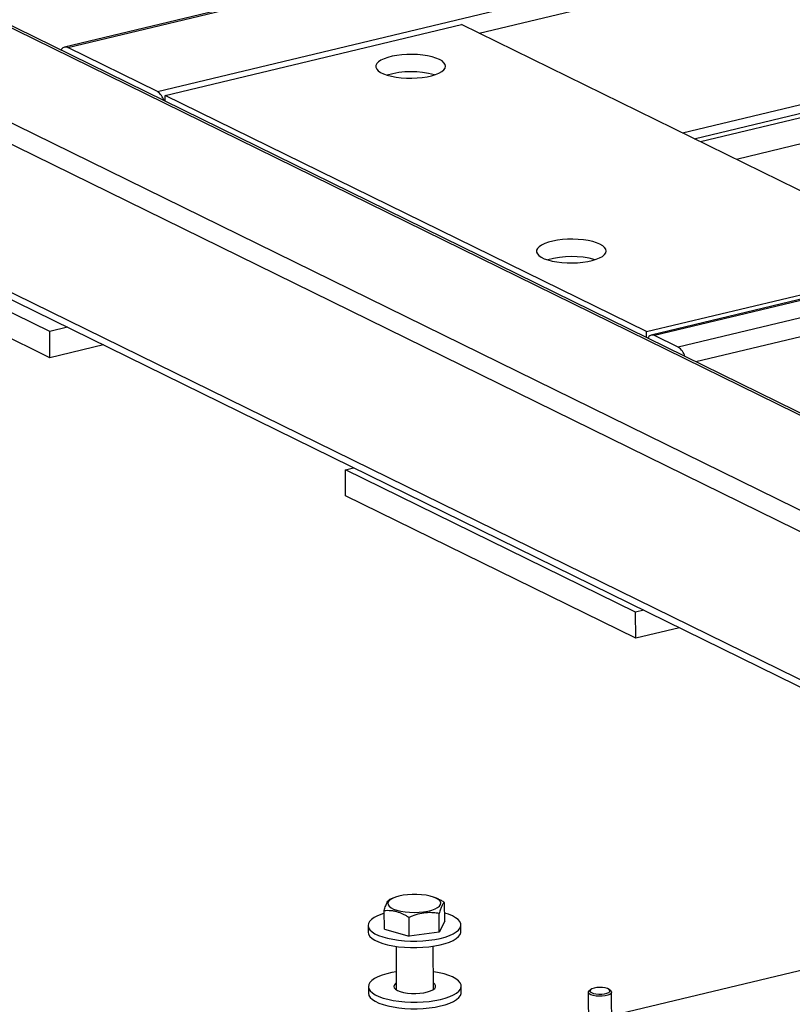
# Model space of a CAD drawing. Header units: millimetres. Extents: x 5 to 589, y 5 to 415.
# Tile 58 of 115: x 391 to 400, y 293 to 305. Entities that reach past the tile are written whole.
import ezdxf

# ---------------------------------------------------------------- set-up
doc = ezdxf.new("R2010")
doc.units = ezdxf.units.MM
doc.layers.add('TRAIT-FORT', color=4, linetype='Continuous', lineweight=25)

msp = doc.modelspace()

# ---------------------------------------------------------------- linework, layer by layer
at = {"layer": 'TRAIT-FORT', "color": 4, "linetype": 'Continuous', "lineweight": 25}
for p, q in [((421.83439, 288.69269), (375.44477, 311.4615)), ((421.79142, 288.44995), (375.20703, 311.31436)), ((422.32952, 289.61772), (378.14738, 311.30305)), ((422.35033, 289.6377), (378.2762, 311.27003)), ((414.02952, 310.52854), (391.10456, 305.03284)), ((391.14381, 305.02725), (414.06876, 310.52295)), ((392.24755, 304.48552), (415.1725, 309.98121)), ((396.2102, 305.20303), (415.27061, 309.77229)), ((421.79958, 286.62395), (375.21518, 309.48835)), ((375.32556, 309.34628), (421.82029, 286.52588)), ((398.7124, 303.9749), (415.27877, 307.94629)), ((398.85632, 303.90427), (415.22134, 307.82738)), ((421.25253, 306.98336), (398.32758, 301.48766)), ((421.29178, 306.97777), (398.36682, 301.48207)), ((421.58395, 306.83437), (398.65899, 301.33867)), ((421.68205, 306.62545), (398.87742, 301.1586)), ((392.34494, 304.43772), (395.98942, 305.31139)), ((401.91391, 302.40355), (395.98942, 305.31139)), ((392.24755, 304.48552), (391.14381, 305.02725)), ((403.45256, 304.94995), (398.93318, 303.86654)), ((403.454, 304.62772), (399.37475, 303.64981)), ((392.34526, 304.36469), (392.34494, 304.43772)), ((398.26943, 301.52987), (392.34494, 304.43772)), ((390.92405, 301.53152), (388.48932, 302.72653)), ((390.92549, 301.20929), (388.49076, 302.40429)), ((398.26943, 301.52987), (401.91391, 302.40355)), ((391.14135, 301.58362), (390.92405, 301.53152)), ((390.92549, 301.20929), (390.92405, 301.53152)), ((398.26976, 301.45685), (398.26943, 301.52987)), ((391.58292, 301.36689), (390.92549, 301.20929)), ((398.65899, 301.33867), (398.36682, 301.48207)), ((394.56385, 299.83094), (394.66359, 299.85485)), ((398.13478, 298.07826), (394.56385, 299.83094)), ((394.56529, 299.5087), (394.56385, 299.83094)), ((398.13622, 297.75603), (394.56529, 299.5087)), ((398.23451, 298.10217), (398.13478, 298.07826)), ((398.13622, 297.75603), (398.13478, 298.07826)), ((398.67608, 297.88545), (398.13622, 297.75603)), ((395.15834, 294.56215), (395.10619, 294.53988)), ((395.68325, 294.55661), (395.66454, 294.56441)), ((395.78428, 294.27308), (395.78325, 294.50353)), ((395.04162, 294.17638), (395.04059, 294.40682)), ((395.7175, 294.13954), (395.71647, 294.36999)), ((394.84153, 294.22218), (394.84189, 294.14162)), ((395.34617, 294.09119), (395.34514, 294.32163)), ((395.78428, 294.27308), (395.7175, 294.13954)), ((395.98473, 294.14672), (395.98437, 294.22728)), ((395.04162, 294.17638), (395.34617, 294.09119)), ((395.7175, 294.13954), (395.34617, 294.09119)), ((401.78628, 294.05692), (397.83939, 293.11075)), ((395.18554, 293.96428), (395.18792, 293.43159)), ((395.64506, 293.43363), (395.64268, 293.96632)), ((394.84489, 293.47029), (394.84525, 293.38973)), ((395.98809, 293.39484), (395.98773, 293.4754)), ((397.55239, 293.39831), (397.55461, 292.90139)), ((397.58064, 293.43249), (397.56208, 293.41609)), ((397.82826, 293.41728), (397.80955, 293.43351)), ((397.84032, 292.90267), (397.8381, 293.39959))]:
    msp.add_line(p, q, dxfattribs=at)
at = {"layer": 'TRAIT-FORT', "color": 4, "linetype": 'Continuous', "lineweight": 25, "flags": 128}
for points in [[(395.71842, 304.87995), (395.67712, 304.8972), (395.62853, 304.91207), (395.57377, 304.9242), (395.51413, 304.93331), (395.45102, 304.93919), (395.38591, 304.94169), (395.32032, 304.94077), (395.2558, 304.93645), (395.19386, 304.92881), (395.13595, 304.91805), (395.08342, 304.90442), (395.0375, 304.88823), (394.99929, 304.86986), (394.96966, 304.84975), (394.94931, 304.82836), (394.93873, 304.8062), (394.93815, 304.78379), (394.94759, 304.76165), (394.96684, 304.7403), (394.99544, 304.72025), (395.03271, 304.70195), (395.07779, 304.68585), (395.12962, 304.67231), (395.18699, 304.66166), (395.24854, 304.65414), (395.31284, 304.64993), (395.37838, 304.64914), (395.44363, 304.65177), (395.50704, 304.65777), (395.56715, 304.66699), (395.62253, 304.67923), (395.6719, 304.69418), (395.71409, 304.71151), (395.74811, 304.73081), (395.77317, 304.75162), (395.78868, 304.77345), (395.79428, 304.7958), (395.78983, 304.81815), (395.77545, 304.83995), (395.75145, 304.86072), (395.71842, 304.87995)], [(397.69593, 302.60571), (397.65463, 302.62296), (397.60604, 302.63783), (397.55128, 302.64996), (397.49164, 302.65907), (397.42853, 302.66495), (397.36342, 302.66746), (397.29784, 302.66654), (397.23332, 302.66221), (397.17137, 302.65457), (397.11346, 302.64381), (397.06093, 302.63018), (397.01502, 302.61399), (396.9768, 302.59562), (396.94717, 302.57551), (396.92682, 302.55412), (396.91624, 302.53196), (396.91566, 302.50955), (396.92511, 302.48741), (396.94435, 302.46607), (396.97295, 302.44601), (397.01022, 302.42771), (397.0553, 302.41161), (397.10713, 302.39807), (397.1645, 302.38742), (397.22605, 302.3799), (397.29035, 302.3757), (397.35589, 302.3749), (397.42114, 302.37753), (397.48455, 302.38353), (397.54466, 302.39275), (397.60005, 302.40499), (397.64941, 302.41995), (397.6916, 302.43727), (397.72562, 302.45657), (397.75068, 302.47738), (397.7662, 302.49922), (397.77179, 302.52157), (397.76735, 302.54391), (397.75296, 302.56572), (397.72897, 302.58648), (397.69593, 302.60571)], [(395.52469, 294.38936), (395.57743, 294.39813), (395.62484, 294.40996), (395.6654, 294.42447), (395.69781, 294.44119), (395.72102, 294.45958), (395.73429, 294.47906), (395.7372, 294.49899), (395.72965, 294.51873), (395.71188, 294.53766), (395.68446, 294.55516), (395.64828, 294.57067), (395.60449, 294.5837), (395.55452, 294.59381), (395.49995, 294.6007), (395.44254, 294.60413), (395.38415, 294.604), (395.32665, 294.6003), (395.27188, 294.59317), (395.2216, 294.58283), (395.17744, 294.56961), (395.14081, 294.55393), (395.11288, 294.53631), (395.09457, 294.5173), (395.08644, 294.49751), (395.08878, 294.4776), (395.10149, 294.45818), (395.12417, 294.43989), (395.1561, 294.42332), (395.19625, 294.40899), (395.24332, 294.39738), (395.2958, 294.38884), (395.35201, 294.38366), (395.41015, 294.38201), (395.46833, 294.38393), (395.52469, 294.38936)], [(395.04075, 294.37135), (395.0095, 294.36135), (394.95917, 294.34155), (394.91693, 294.31967), (394.88354, 294.29609), (394.8596, 294.27124), (394.84553, 294.24556), (394.84159, 294.21951), (394.84785, 294.19355), (394.86419, 294.16814), (394.89032, 294.14375), (394.92578, 294.1208), (394.96993, 294.09971), (395.02199, 294.08085), (395.08103, 294.06455), (395.14598, 294.05112), (395.21571, 294.04078), (395.28895, 294.03372), (395.3644, 294.03007), (395.44072, 294.0299), (395.51655, 294.0332), (395.59053, 294.03992), (395.66133, 294.04994)], [(395.66133, 294.04994), (395.72771, 294.06308), (395.78847, 294.0791), (395.84253, 294.09772), (395.88892, 294.11861), (395.92682, 294.14139), (395.95554, 294.16566), (395.97459, 294.19098), (395.98361, 294.21691), (395.98245, 294.24297), (395.97113, 294.26871), (395.94984, 294.29366), (395.91898, 294.31739), (395.87908, 294.33946), (395.83087, 294.35948), (395.78383, 294.37467)], [(394.84189, 294.14162), (394.84195, 294.13895), (394.84821, 294.11299), (394.86455, 294.08759), (394.89068, 294.06319), (394.92614, 294.04024), (394.97029, 294.01915), (395.02235, 294.00029), (395.08139, 293.98399), (395.14634, 293.97056), (395.21607, 293.96022), (395.28931, 293.95316), (395.36476, 293.94951), (395.44108, 293.94934), (395.51691, 293.95264), (395.59089, 293.95936), (395.66169, 293.96938)], [(395.66169, 293.96938), (395.72807, 293.98252), (395.78883, 293.99854), (395.84289, 294.01716), (395.88928, 294.03805), (395.92718, 294.06083), (395.9559, 294.0851), (395.97495, 294.11042), (395.98397, 294.13635), (395.98473, 294.14672)], [(395.18694, 293.65069), (395.13411, 293.64144), (395.0704, 293.62682), (395.01286, 293.60946), (394.96252, 293.58967), (394.92028, 293.56778), (394.8869, 293.54421), (394.86296, 293.51935), (394.84889, 293.49367), (394.84495, 293.46762), (394.85121, 293.44166), (394.86755, 293.41626), (394.89368, 293.39187), (394.92914, 293.36892), (394.97329, 293.34782), (395.02535, 293.32896), (395.08438, 293.31267), (395.14934, 293.29923), (395.21907, 293.28889), (395.29231, 293.28184), (395.36776, 293.27819), (395.44408, 293.27801), (395.51991, 293.28132), (395.59389, 293.28804), (395.66469, 293.29806), (395.66469, 293.29806)], [(395.66469, 293.29806), (395.73107, 293.31119), (395.79183, 293.32722), (395.84588, 293.34584), (395.89228, 293.36672), (395.93017, 293.38951), (395.9589, 293.41377), (395.97795, 293.4391), (395.98697, 293.46502), (395.98581, 293.49108), (395.97449, 293.51682), (395.9532, 293.54178), (395.92234, 293.5655), (395.88244, 293.58757), (395.83423, 293.60759), (395.77856, 293.62521), (395.71642, 293.64011), (395.64893, 293.65202), (395.64408, 293.65274)], [(395.18756, 293.51206), (395.18066, 293.50706), (395.16477, 293.49008), (395.15917, 293.47239), (395.16411, 293.45472), (395.17937, 293.43779), (395.20433, 293.42229), (395.23797, 293.40887), (395.27891, 293.39806), (395.32547, 293.39032), (395.37576, 293.38596), (395.4277, 293.38515), (395.47918, 293.38793), (395.52808, 293.39419)], [(395.52808, 293.39419), (395.57241, 293.40367), (395.61035, 293.41598), (395.64034, 293.43062), (395.66116, 293.44698), (395.67196, 293.46441), (395.67229, 293.48218), (395.66214, 293.49957), (395.6447, 293.5141)], [(394.84525, 293.38973), (394.84531, 293.38706), (394.85157, 293.3611), (394.86791, 293.3357), (394.89404, 293.31131), (394.9295, 293.28836), (394.97365, 293.26727), (395.02571, 293.2484), (395.08474, 293.23211), (395.1497, 293.21867), (395.21942, 293.20833), (395.29267, 293.20128), (395.36812, 293.19763), (395.44444, 293.19746), (395.52027, 293.20076), (395.59425, 293.20748), (395.66505, 293.2175)], [(395.66505, 293.2175), (395.73143, 293.23064), (395.79219, 293.24666), (395.84624, 293.26528), (395.89264, 293.28617), (395.93053, 293.30895), (395.95926, 293.33321), (395.97831, 293.35854), (395.98733, 293.38446), (395.98809, 293.39484)], [(397.76127, 293.35594), (397.72464, 293.35132), (397.68583, 293.35023), (397.64772, 293.35275), (397.61314, 293.3587), (397.58464, 293.36764), (397.56435, 293.37889), (397.55377, 293.39164), (397.55368, 293.40493), (397.56208, 293.41609)], [(397.75194, 293.38076), (397.78153, 293.38825), (397.80345, 293.39835), (397.81574, 293.41019), (397.81733, 293.42269), (397.80805, 293.43475), (397.78875, 293.4453), (397.76113, 293.45341), (397.72765, 293.45835), (397.69128, 293.45967), (397.65526, 293.45728), (397.62278, 293.45137), (397.59674, 293.44247), (397.57944, 293.43138), (397.57242, 293.41908), (397.57631, 293.40666), (397.59076, 293.39522), (397.61449, 293.38579), (397.64538, 293.37919), (397.6807, 293.37602), (397.7173, 293.37656), (397.75194, 293.38076)], [(397.82826, 293.41728), (397.83272, 293.41277), (397.8381, 293.39963), (397.8329, 293.38644), (397.81748, 293.37418), (397.793, 293.36376), (397.76127, 293.35594)]]:
    msp.add_lwpolyline(points, dxfattribs=at)
at = {"layer": 'TRAIT-FORT', "color": 4, "linetype": 'Continuous', "lineweight": 25}
for centre, radius, start, end in [((391.11852, 304.97304), 0.05982, 64.997782, 159.230075), ((395.3708, 303.66085), 1.06761, 74.430464, 106.081414), ((392.13703, 304.31931), 0.19959, 15.446253, 56.378195), ((397.34831, 301.38661), 1.06761, 74.430464, 106.081414), ((398.34154, 301.42786), 0.05982, 64.997782, 159.230075), ((398.54847, 301.17247), 0.19959, 15.446253, 56.378195)]:
    msp.add_arc(centre, radius, start, end, dxfattribs=at)
for points, knots in [([(395.04059, 294.40682), (395.04635, 294.42673), (395.05799, 294.46697), (395.07532, 294.5078), (395.0916, 294.53156), (395.10149, 294.53698), (395.10631, 294.53962)], [0, 0, 0, 0, 0.26890136, 0.5436339, 0.77776542, 1, 1, 1, 1]), ([(395.78325, 294.50353), (395.7701, 294.51154), (395.74374, 294.52758), (395.71023, 294.54525), (395.68985, 294.55343), (395.68306, 294.55616)], [0, 0, 0, 0, 0.39926784, 0.80009155, 1, 1, 1, 1]), ([(395.78325, 294.50353), (395.77742, 294.50025), (395.76563, 294.49362), (395.74824, 294.46505), (395.73168, 294.42284), (395.72157, 294.38771), (395.71647, 294.36999)], [0, 0, 0, 0, 0.264607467, 0.534953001, 0.765345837, 1, 1, 1, 1]), ([(395.04059, 294.40682), (395.0537, 294.40752), (395.07997, 294.40893), (395.1204, 294.40701), (395.16168, 294.40119), (395.20143, 294.39115), (395.23914, 294.37772), (395.27466, 294.36181), (395.31009, 294.34316), (395.33345, 294.32882), (395.34514, 294.32163)], [0, 0, 0, 0, 0.132029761, 0.264574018, 0.399278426, 0.535008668, 0.649891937, 0.765406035, 0.88250798, 1, 1, 1, 1]), ([(395.71647, 294.36999), (395.6931, 294.37315), (395.64613, 294.37952), (395.56645, 294.38014), (395.47753, 294.36783), (395.40133, 294.34449), (395.35759, 294.3267), (395.34514, 294.32163)], [0, 0, 0, 0, 0.192184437, 0.386228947, 0.638242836, 0.897066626, 1, 1, 1, 1])]:
    msp.add_open_spline(points, degree=3, knots=knots, dxfattribs=at)

doc.saveas('drawing.dxf')
